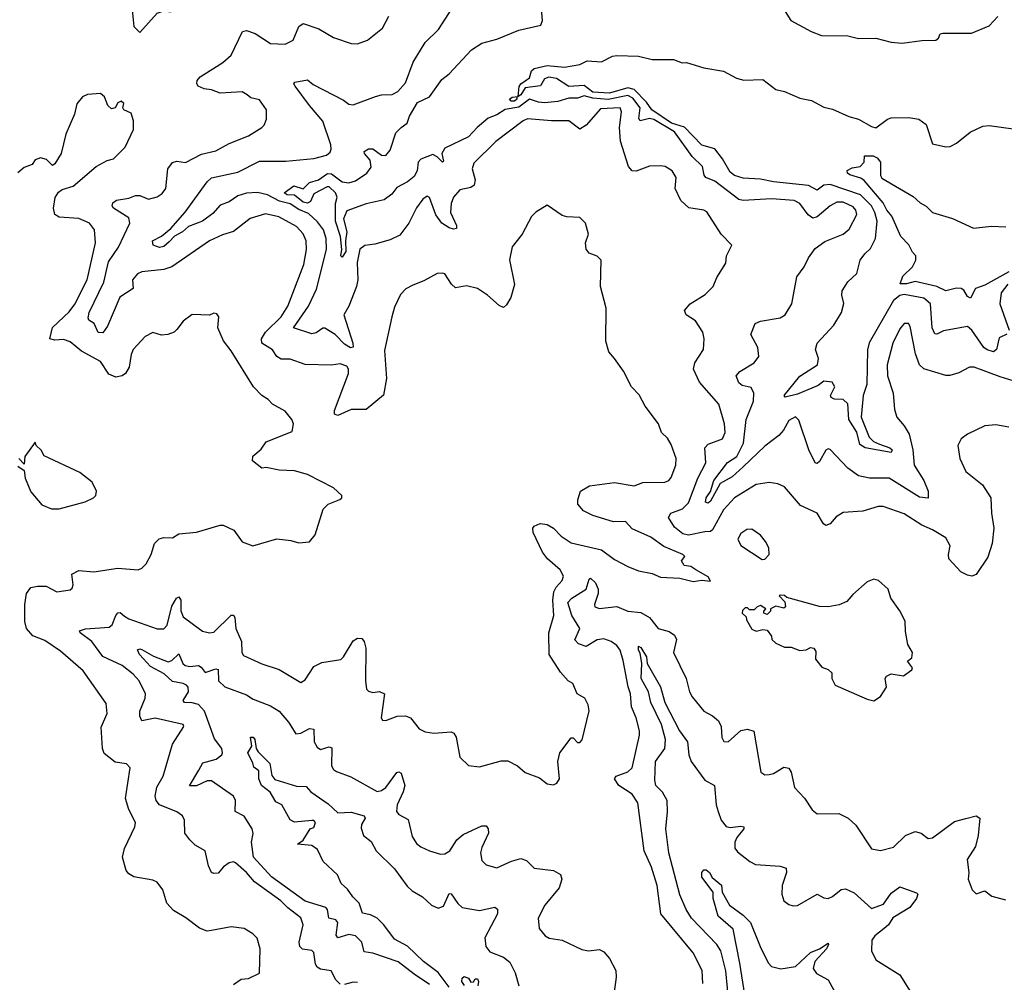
# Model space of a CAD drawing. Extents: x 1493970 to 1595317, y 729910 to 844791.
# Tile 173 of 256: x 1520124 to 1524644, y 812521 to 816939. Entities that reach past the tile are written whole.
import ezdxf

# ---------------------------------------------------------------- set-up
doc = ezdxf.new("R2010")
doc.units = 0

msp = doc.modelspace()

# ---------------------------------------------------------------- linework, layer by layer
at = {"layer": '0CON10XD'}
for points in [[(1520675, 816880), (1520755, 816970), (1520785, 816980), (1520817.5, 816975), (1520836.7, 816995), (1520875, 817018.8), (1520903.8, 817055), (1520911.2, 817125), (1520903.3, 817165), (1520912.5, 817195), (1520900, 817275), (1520882.5, 817315), (1520848.8, 817338.8), (1520825, 817343.3), (1520775, 817333.3), (1520745, 817355.7), (1520715, 817355.8), (1520658.8, 817255), (1520630, 817185), (1520616, 817125), (1520622, 817055), (1520640, 816985), (1520648.3, 816908.3), (1520675, 816880)], [(1523365, 815822.5), (1523368.8, 815855), (1523393.3, 815905), (1523344.5, 815954.5), (1523277.9, 816057.9), (1523265, 816065.7), (1523195.3, 816075.3), (1523158.8, 816108.8), (1523133.1, 816165), (1523137.5, 816215), (1523118.8, 816245), (1523086.7, 816265), (1523065, 816269.2), (1523015, 816267.5), (1522954.2, 816244.2), (1522935, 816246), (1522918.1, 816265), (1522881.5, 816381.5), (1522878.2, 816445), (1522886.9, 816516.9), (1522880, 816535), (1522790.3, 816529.7), (1522725, 816455.7), (1522695, 816437.1), (1522644.6, 816474.6), (1522565, 816474.7), (1522455, 816484.4), (1522435, 816475.7), (1522309.3, 816380.7), (1522208.7, 816281.3), (1522201.1, 816255), (1522215.4, 816205), (1522210, 816180), (1522195, 816169.7), (1522145, 816159.2), (1522115, 816124.5), (1522104.8, 816095), (1522101.5, 816055), (1522128.9, 815995), (1522128.6, 815981.4), (1522115, 815978.1), (1522095, 815983.4), (1522062.1, 816005), (1522034.1, 816044.1), (1522005, 816123.8), (1521995, 816128.8), (1521975, 816116), (1521945, 816075.8), (1521910.4, 816005), (1521869.4, 815950.6), (1521825, 815928.6), (1521755, 815908.6), (1521707.7, 815902.3), (1521685, 815885.8), (1521672.5, 815825), (1521676.2, 815745), (1521670.4, 815715), (1521635.3, 815624.7), (1521612.1, 815585), (1521653.3, 815455), (1521654.4, 815435.6), (1521642.9, 815432.9), (1521615, 815449.4), (1521572, 815495), (1521525, 815522.9), (1521515, 815523.6), (1521485, 815502.5), (1521465, 815497.6), (1521381.2, 815525), (1521449.6, 815625), (1521487.2, 815702.8), (1521532.7, 815885), (1521531.6, 815935), (1521518.1, 815975), (1521491.6, 816011.6), (1521449.6, 816049.6), (1521405, 816067.6), (1521365, 816093.5), (1521317.2, 816107.2), (1521261.2, 816135), (1521215, 816145.5), (1521165, 816143.5), (1521125, 816130.8), (1521085, 816104), (1521045, 816088.4), (1521010.8, 816049.2), (1520962.5, 816015), (1520899.2, 815990.8), (1520870.8, 815965), (1520834.1, 815945.9), (1520809.5, 815919.5), (1520785, 815899), (1520765, 815893.9), (1520737.3, 815905), (1520732.9, 815925), (1520775, 815945.4), (1520818.5, 815981.5), (1520884.2, 816055.8), (1520984.4, 816195.6), (1521005, 816214.1), (1521125, 816239.7), (1521225, 816289.7), (1521345, 816290), (1521475, 816302.4), (1521532.7, 816317.3), (1521549.2, 816330.8), (1521554.5, 816345), (1521552.4, 816365), (1521515, 816474.3), (1521453.8, 816545), (1521388, 816635), (1521382, 816645), (1521387.7, 816652.3), (1521445, 816662.9), (1521471.3, 816641.3), (1521610, 816570), (1521635, 816551.2), (1521655, 816548.8), (1521757.1, 816587.1), (1521785, 816594.3), (1521834.3, 816595.7), (1521860, 816610), (1521895, 816649.2), (1521930.6, 816745), (1521986, 816834), (1522046.9, 816895), (1522124.4, 817015.6)], [(1524745, 815263.6), (1524625, 815299.6), (1524505, 815344.6), (1524485, 815344.4), (1524435, 815317.8), (1524394.2, 815305.8), (1524375, 815305.7), (1524275, 815336.8), (1524254.9, 815354.9), (1524237.1, 815405), (1524211.7, 815531.7), (1524204.2, 815544.2), (1524185, 815544.2), (1524165, 815520), (1524132.3, 815455), (1524106.7, 815355), (1524107.5, 815305), (1524133.1, 815225), (1524139.8, 815149.8), (1524150, 815115), (1524184.7, 815074.7), (1524207.2, 815037.2), (1524224.2, 814965), (1524229.6, 814895), (1524274.8, 814824.8), (1524294.5, 814775), (1524295, 814742.5), (1524255, 814747.3), (1524115, 814834.3), (1524025.3, 814834.7), (1523975, 814845.4), (1523925, 814881.6), (1523845, 814967.1), (1523835, 814970), (1523825, 814964.3), (1523795, 814911.1), (1523785, 814902.2), (1523775, 814905.7), (1523746, 814965), (1523700.7, 815100.7), (1523685, 815117.1), (1523655, 815099.4), (1523630.3, 815055), (1523609.3, 815030.7), (1523545, 814981.8), (1523445, 814886.9), (1523395, 814840.6), (1523339.5, 814810.5), (1523295, 814729.3), (1523285, 814720.4), (1523272.8, 814725), (1523275.3, 814745), (1523295.8, 814774.2), (1523310.7, 814825), (1523373.2, 814906.8), (1523416.2, 814935), (1523446.2, 814995), (1523459.4, 815105), (1523492.1, 815187.9), (1523494.7, 815225), (1523481.5, 815251.5), (1523441.1, 815261.1), (1523425, 815272.3), (1523413.6, 815305), (1523430, 815325), (1523496, 815365), (1523516.5, 815393.5), (1523512.2, 815435), (1523480.9, 815495), (1523500, 815545), (1523524.5, 815555.5), (1523615, 815570.6), (1523638.6, 815585), (1523668.1, 815635), (1523691.2, 815758.8), (1523725.4, 815804.6), (1523745, 815846.2), (1523775, 815889.2), (1523819.4, 815920.6), (1523905, 815955.4), (1523931.7, 815978.3), (1523967.6, 816045), (1523962.8, 816065), (1523950.6, 816080.6), (1523905, 816102.5), (1523875, 816101.9), (1523845, 816085.3), (1523785, 816033.8), (1523765, 816029.1), (1523743.5, 816043.5), (1523705.2, 816095.2), (1523679.2, 816109.2), (1523575, 816117.9), (1523445, 816109.3), (1523425, 816114.8), (1523315, 816197.6), (1523274.4, 816215), (1523266.3, 816226.3), (1523257.8, 816265), (1523211.4, 816311.4), (1523130.2, 816425), (1523035, 816481.6), (1523014.7, 816485.3), (1522973.1, 816475), (1522966, 816486), (1522972.9, 816535), (1522938.9, 816578.9), (1522915, 816591.2), (1522825, 816572.4), (1522755, 816579.4), (1522715, 816590.3), (1522685, 816579.9), (1522645, 816579.1), (1522595, 816563.5), (1522532.6, 816557.4), (1522505, 816560.2), (1522465, 816574.7), (1522415, 816537.5), (1522352.5, 816527.5), (1522315, 816502.4), (1522275, 816487), (1522224.3, 816445), (1522185, 816401.9), (1522075, 816350.4), (1522061.6, 816325), (1522069.4, 816290.6), (1522065, 816286.2), (1522040.4, 816310.4), (1522019.9, 816319.9), (1521965, 816299.8), (1521953.9, 816286.1), (1521949.1, 816245), (1521935, 816220.4), (1521905, 816195.9), (1521855, 816168.9), (1521831.6, 816138.4), (1521797.5, 816112.5), (1521715, 816094.1), (1521625, 816061.8), (1521610.6, 816025), (1521626.3, 815965), (1521619, 815925), (1521620.5, 815875), (1521605, 815848.9), (1521598.9, 815855), (1521602.7, 815885), (1521596.2, 815945), (1521573.2, 816015), (1521573, 816095), (1521582.1, 816125), (1521573.6, 816145), (1521545, 816172.8), (1521535, 816171.6), (1521475, 816140.4), (1521459, 816105), (1521445, 816097), (1521425, 816101.4), (1521385, 816134.5), (1521351.2, 816135), (1521338.1, 816145), (1521382.8, 816177.2), (1521425, 816162.5), (1521455, 816192.8), (1521495.8, 816204.2), (1521536.4, 816233.6), (1521555, 816231.3), (1521605, 816195.2), (1521635, 816191.3), (1521665, 816199.6), (1521716.9, 816235), (1521737, 816263), (1521732.5, 816295), (1521706.5, 816325), (1521705.5, 816335), (1521725, 816346), (1521745, 816346), (1521785, 816317.9), (1521805, 816316.4), (1521825, 816340.8), (1521850.5, 816419.5), (1521874.5, 816444.5), (1521903.3, 816465), (1521914, 816496), (1521950.8, 816559.2), (1522005, 816586), (1522061.2, 816665), (1522095, 816690.8), (1522198.7, 816801.3), (1522245, 816832.1), (1522315, 816849.6), (1522415, 816891.1), (1522516, 816915), (1522524.5, 816935), (1522516.7, 817023.3)], [(1523596, 817045), (1523663.8, 816935), (1523756.7, 816885), (1523805, 816867.5), (1523925, 816866), (1523975, 816852.5), (1524055, 816854.2), (1524125, 816835.8), (1524175, 816831.4), (1524265, 816844.2), (1524330, 816845), (1524342.5, 816855), (1524350, 816875), (1524362.3, 816877.7), (1524492.7, 816877.3), (1524575, 816911.2), (1524615, 816953.8)], [(1520905.3, 813175.3), (1520881.9, 813205), (1520880, 813265), (1520871.4, 813285), (1520845, 813303.3), (1520766.5, 813335), (1520750.6, 813355), (1520745.8, 813375), (1520753.3, 813416.7), (1520783.3, 813466.7), (1520825.7, 813614.3), (1520876.7, 813695), (1520874, 813705), (1520746.6, 813733.4), (1520685, 813720.8), (1520675, 813743.3), (1520675.3, 813765), (1520699.7, 813825), (1520700.9, 813845), (1520672, 813905), (1520645, 813934.7), (1520593.8, 813975), (1520506.3, 814016.3), (1520455.3, 814085), (1520400.8, 814125), (1520398, 814135), (1520426.6, 814143.4), (1520535, 814150.4), (1520547.9, 814162.1), (1520564.7, 814205), (1520575, 814216.7), (1520585, 814218.1), (1520605, 814201.5), (1520625, 814189.1), (1520755, 814143.8), (1520785, 814142.9), (1520800.4, 814159.6), (1520821.8, 814248.2), (1520844.5, 814285), (1520855, 814290.8), (1520864.4, 814275), (1520864.2, 814225.8), (1520875, 814199.2), (1520962.6, 814132.6), (1520995, 814124.5), (1521015, 814127.5), (1521095, 814206), (1521105, 814206.2), (1521111.4, 814195), (1521115.7, 814145), (1521142.2, 814085), (1521144.3, 814035), (1521151.1, 814021.1), (1521235, 813982.1), (1521315, 813956.2), (1521415, 813897.5), (1521435, 813910), (1521475, 813970), (1521511.4, 813988.6), (1521597.5, 814002.5), (1521610.8, 814015), (1521655, 814088), (1521675, 814101.2), (1521695, 814098.8), (1521706, 814085), (1521712.5, 814055), (1521711.4, 813905), (1521716, 813866), (1521725, 813856.7), (1521745, 813852), (1521775.8, 813855.8), (1521798.8, 813845), (1521784, 813735), (1521790, 813725), (1521805, 813723.3), (1521856.7, 813743.3), (1521895, 813744.4), (1521917.5, 813735), (1521958, 813685), (1521985, 813670.6), (1522025, 813664.5), (1522105, 813670.8), (1522116.2, 813665), (1522127, 813647), (1522144.3, 813554.3), (1522185, 813516.7), (1522235, 813510.8), (1522335, 813536.9), (1522365, 813538.1), (1522408.8, 813515), (1522444.3, 813484.3), (1522509.5, 813459.5), (1522545, 813432.5), (1522575, 813427.5), (1522590, 813435), (1522602.5, 813455), (1522593.8, 813535), (1522603.3, 813575), (1522655, 813643.3), (1522665, 813642.5), (1522685, 813622.5), (1522695, 813622.5), (1522706.1, 813633.9), (1522737.7, 813767.7), (1522734, 813795), (1522718.8, 813825), (1522683.3, 813845), (1522663, 813893), (1522641.2, 813905), (1522606, 813945), (1522554.6, 814025), (1522552.7, 814125), (1522576.4, 814205), (1522572, 814275), (1522576.6, 814313.4), (1522587.2, 814335), (1522613.9, 814365), (1522620.7, 814385), (1522605.3, 814415), (1522547.4, 814465), (1522523.6, 814495), (1522480.5, 814585), (1522479.2, 814605), (1522486.2, 814615), (1522513.1, 814626.9), (1522545, 814622.1), (1522574.3, 814605), (1522609.1, 814569.1), (1522655, 814538), (1522795, 814506.5), (1522855, 814462.2), (1522915, 814430), (1522965, 814409.4), (1523027, 814397), (1523065, 814380), (1523155, 814376.7), (1523215, 814361.2), (1523255, 814367.5), (1523295, 814362.5), (1523285, 814382.5), (1523227.5, 814415), (1523205, 814430), (1523173.6, 814433.6), (1523162.5, 814455), (1523177.5, 814475), (1523168.8, 814485), (1523081.1, 814521.1), (1523020.8, 814565), (1522935, 814603.1), (1522905, 814636), (1522850, 814635), (1522755, 814663.1), (1522712, 814685), (1522686.2, 814715), (1522686, 814735), (1522698.8, 814775), (1522739.8, 814800.2), (1522855, 814814.5), (1522945, 814800), (1522985, 814814.4), (1523085, 814816.9), (1523104, 814825), (1523115, 814838), (1523135.6, 814895), (1523137.1, 814925), (1523115, 814990), (1523097.9, 815017.9), (1523070, 815045), (1523056, 815085), (1522995, 815166.2), (1522967.2, 815217.2), (1522932, 815255), (1522895.7, 815325.7), (1522854.2, 815384.2), (1522828.8, 815415), (1522814.1, 815464.1), (1522816, 815615), (1522790, 815715), (1522793.8, 815835), (1522774.4, 815854.4), (1522737.7, 815867.7), (1522725, 815886.2), (1522721.5, 815915), (1522735.8, 815955), (1522721.2, 816005), (1522695, 816031.2), (1522635, 816033.8), (1522615, 816040), (1522545, 816087.5), (1522493.9, 816056.1), (1522473.6, 816036.4), (1522430, 815955), (1522385, 815897.5), (1522372.3, 815837.7), (1522395.7, 815724.3), (1522378.6, 815665), (1522359.1, 815630.9), (1522345, 815618.8), (1522325, 815628), (1522272, 815675), (1522225, 815705.7), (1522175, 815717.1), (1522125, 815708), (1522106, 815725), (1522075, 815772.5), (1522065, 815776.7), (1522040, 815775), (1521979.5, 815740.5), (1521929.2, 815720.8), (1521895.9, 815704.1), (1521871.7, 815678.3), (1521845, 815620), (1521832.2, 815575), (1521799.4, 815420.6), (1521807.7, 815292.3), (1521793.8, 815216.2), (1521715, 815150.5), (1521645, 815150), (1521585, 815122.5), (1521569.5, 815129.5), (1521568.9, 815145), (1521633.4, 815315), (1521633.3, 815335), (1521625, 815349.6), (1521595, 815360.3), (1521555, 815353.4), (1521435, 815356.5), (1521365, 815381.8), (1521325, 815380.8), (1521305, 815393.1), (1521284.3, 815424.3), (1521235.4, 815455.4), (1521233.8, 815475), (1521252, 815505), (1521324.7, 815575), (1521355.5, 815624.5), (1521428.8, 815815), (1521440.6, 815885), (1521439.1, 815925), (1521425, 815956.7), (1521395, 815989.6), (1521314.2, 816035), (1521251.7, 816048.3), (1521182.6, 816027.4), (1521105, 815966.9), (1521055, 815952.4), (1520995.7, 815925), (1520823.1, 815805), (1520785, 815792.3), (1520685, 815782.6), (1520665, 815772.2), (1520641.9, 815745), (1520644.4, 815705), (1520583.7, 815666.3), (1520527.2, 815532.8), (1520505, 815501.5), (1520484.3, 815504.3), (1520466.4, 815545), (1520440.7, 815560.7), (1520438.3, 815571.7), (1520443.3, 815595), (1520510.7, 815735), (1520532, 815828), (1520576.8, 815895), (1520630.3, 816005), (1520625, 816029.6), (1520553.8, 816075), (1520548.8, 816085), (1520551.5, 816098.5), (1520569.1, 816110.9), (1520625, 816120.4), (1520655, 816132.7), (1520675, 816131.8), (1520715, 816115.4), (1520755, 816126.2), (1520778.3, 816141.7), (1520795, 816164.3), (1520803.5, 816255), (1520825, 816284.5), (1520845, 816290), (1520885, 816284.4), (1520958, 816322), (1521025, 816337.9), (1521085, 816370.5), (1521175, 816405.6), (1521235, 816444), (1521245.8, 816455), (1521257, 816483), (1521256.9, 816525), (1521225, 816570.8), (1521185, 816580), (1521168.6, 816595), (1521145, 816608.1), (1521045, 816602.7), (1521005, 816617.1), (1520971.3, 816621.3), (1520943.3, 816635), (1520936.7, 816645), (1520939.3, 816660.7), (1520952.7, 816677.3), (1521056.8, 816743.2), (1521095, 816777.1), (1521147.5, 816885), (1521165, 816889.2), (1521205, 816875.5), (1521275, 816829.4), (1521343.4, 816826.6), (1521379.2, 816845), (1521405, 816908.8), (1521425, 816921.9), (1521497.2, 816897.2), (1521565, 816857.5), (1521645, 816830.8), (1521675, 816828.6), (1521720, 816845), (1521789.7, 816900.3), (1521818.1, 816955)], [(1524655, 815495.8), (1524620.6, 815479.4), (1524608.1, 815425), (1524594.5, 815415.5), (1524565, 815423.9), (1524550, 815435), (1524495, 815513.8), (1524475, 815530.9), (1524365, 815511.1), (1524335, 815496.7), (1524325, 815498.1), (1524312.6, 815525), (1524305.8, 815635), (1524275, 815661), (1524185, 815678.4), (1524165, 815673), (1524135, 815651.2), (1524024.2, 815455.8), (1524015.7, 815424.3), (1524012.8, 815265), (1523996, 815214), (1523986.7, 815115), (1524023.9, 815023.9), (1524043.5, 815003.5), (1524070.7, 814990.7), (1524118.2, 814975), (1524129.2, 814965), (1524125, 814953.6), (1524005, 814973.7), (1523980.2, 814990.2), (1523966.3, 815046.3), (1523930.8, 815105), (1523925, 815176), (1523905, 815196.1), (1523865, 815198), (1523848.9, 815205), (1523846.2, 815215), (1523865.9, 815255), (1523854.2, 815275), (1523815, 815280.8), (1523789.8, 815260.2), (1523695, 815221), (1523637.5, 815207.5), (1523632.9, 815215), (1523705, 815303.5), (1523786.9, 815355), (1523791.4, 815385), (1523776.9, 815425), (1523784.4, 815455), (1523862, 815538), (1523896.4, 815595), (1523906.9, 815636.9), (1523897.5, 815675), (1523899.6, 815695), (1523925, 815736.9), (1523967.5, 815775), (1523982.5, 815835), (1524003.3, 815865), (1524030.1, 815889.9), (1524052.7, 815935), (1524060, 816015), (1524050.3, 816055), (1524034.1, 816085), (1523984.3, 816135), (1523845, 816183), (1523815, 816180), (1523785, 816157.2), (1523745, 816178.4), (1523585, 816195.2), (1523525, 816207.6), (1523445, 816212.5), (1523405, 816223.6), (1523385, 816240), (1523350.4, 816300.4), (1523315, 816347.1), (1523255, 816363.6), (1523176.3, 816446.3), (1523116.8, 816465), (1523025.2, 816525), (1523001.3, 816561.3), (1522945, 816619.6), (1522915, 816625.9), (1522832, 816602), (1522755, 816606.5), (1522715, 816636.8), (1522645, 816632.1), (1522588.9, 816668.9), (1522553.8, 816676.2), (1522532.7, 816667.3), (1522515, 816636), (1522445, 816626), (1522425, 816593.8), (1522412.7, 816587.2), (1522406.2, 816583.8), (1522406.5, 816575), (1522395.4, 816565), (1522380, 816565), (1522372.9, 816575), (1522385, 816583.1), (1522412.7, 816587.2), (1522416.6, 816633.4), (1522424.4, 816645.6), (1522465, 816672.5), (1522473.3, 816705), (1522485, 816715.6), (1522545, 816728.5), (1522625, 816720.8), (1522695, 816733.8), (1522729.3, 816750.7), (1522795, 816745.6), (1522845, 816771.4), (1522865, 816774.3), (1522965, 816772.2), (1523027, 816757), (1523125, 816756.7), (1523165, 816741.4), (1523185, 816742.9), (1523265, 816718.5), (1523355, 816702.5), (1523415, 816670.5), (1523447.5, 816662.5), (1523535, 816664.3), (1523595, 816618.5), (1523635, 816609.2), (1523705, 816578.8), (1523759.1, 816569.1), (1523815, 816538.2), (1523855, 816529.4), (1523930, 816495), (1523975, 816482.5), (1524035, 816448.8), (1524055, 816443.8), (1524107.1, 816482.9), (1524125, 816488.6), (1524205, 816490.8), (1524252.3, 816482.3), (1524285, 816458.8), (1524315, 816370), (1524375, 816356), (1524395, 816358), (1524425, 816372.5), (1524487.6, 816422.4), (1524545, 816450), (1524575, 816454.5), (1524685, 816439.2)], [(1521304, 814556), (1521368.3, 814548.3), (1521405, 814537.5), (1521455, 814542.5), (1521480, 814575), (1521517, 814693), (1521540, 814715), (1521593.6, 814736.4), (1521602.5, 814745), (1521602.5, 814755), (1521565, 814790), (1521445, 814852.5), (1521385, 814868), (1521315, 814871.9), (1521255.8, 814884.2), (1521235, 814881.4), (1521193.3, 814915), (1521194.4, 814935.6), (1521232.2, 814967.8), (1521255, 815002.5), (1521375, 815048.8), (1521380.8, 815085), (1521373.8, 815105), (1521342.7, 815142.7), (1521283.8, 815175), (1521265, 815196.7), (1521235, 815214), (1521196.9, 815255), (1521095, 815418.8), (1521058.8, 815465), (1521033.8, 815525), (1521037.5, 815575), (1521029.3, 815589.3), (1521015, 815592.5), (1520995, 815582.5), (1520915, 815586.7), (1520874.1, 815555.9), (1520845, 815517.5), (1520832.5, 815505), (1520803.9, 815493.9), (1520775, 815492), (1520735, 815504), (1520700, 815485), (1520644.4, 815425), (1520635, 815402.5), (1520626.4, 815345), (1520610, 815315), (1520595, 815304.6), (1520565, 815299.2), (1520532.4, 815312.4), (1520495, 815370.8), (1520407.8, 815417.8), (1520355, 815461.3), (1520325, 815472), (1520285, 815468.9), (1520262.9, 815475), (1520273.9, 815526.1), (1520350.9, 815599.1), (1520376.4, 815633.6), (1520434, 815745), (1520471.6, 815915), (1520467.5, 815975), (1520444.2, 816005), (1520395, 816026.9), (1520305, 816033.6), (1520285.5, 816045.5), (1520278.7, 816075), (1520287, 816123), (1520301.9, 816148.1), (1520319.5, 816160.5), (1520370, 816175), (1520475, 816265.8), (1520525, 816293.8), (1520555, 816301.2), (1520608.8, 816355), (1520646.2, 816435), (1520646.7, 816475), (1520635, 816510), (1520602.5, 816525), (1520597.5, 816535), (1520602.5, 816555), (1520590, 816565), (1520575, 816557.5), (1520562.5, 816535), (1520545, 816530), (1520528.8, 816545), (1520512.5, 816585), (1520495, 816600), (1520435, 816596.2), (1520412.5, 816585), (1520386.1, 816553.9), (1520376.2, 816505), (1520335.6, 816414.4), (1520314.2, 816325), (1520285, 816277.5), (1520275, 816270), (1520247.5, 816297.5), (1520220, 816305), (1520194.3, 816295.7), (1520181.2, 816275), (1520145, 816260.5), (1520115, 816235.8)], [(1524665, 815781.8), (1524555, 815720.9), (1524512.5, 815705), (1524488.1, 815661.9), (1524475, 815668.6), (1524457.9, 815697.9), (1524445.9, 815705.9), (1524425, 815707.1), (1524375, 815695.5), (1524335, 815715.2), (1524235, 815738.4), (1524195, 815726.8), (1524166.7, 815726.7), (1524178, 815762), (1524222.9, 815805), (1524238.1, 815835), (1524237.8, 815855), (1524221.9, 815871.9), (1524205.9, 815905.9), (1524169.5, 815945), (1524127.9, 816037.9), (1524104, 816065), (1524088.6, 816098.6), (1524001.3, 816201.3), (1523985, 816212.5), (1523935, 816227.5), (1523924.2, 816235), (1523923.1, 816246.9), (1523945, 816260), (1523982.5, 816265), (1524000, 816285), (1524002.5, 816315), (1524042.5, 816315), (1524060, 816305), (1524075.8, 816285), (1524076.2, 816225), (1524082.3, 816212.3), (1524225, 816128), (1524258.5, 816098.5), (1524285, 816084), (1524313.8, 816055), (1524406.4, 816026.4), (1524503.2, 815983.2), (1524585, 815991.5), (1524651.1, 815988.9)], [(1524665, 815069.2), (1524605, 815079.2), (1524554.2, 815075.8), (1524475, 815036.7), (1524446.7, 815015), (1524430, 814985), (1524440, 814925), (1524468, 814865), (1524544.5, 814804.5), (1524581.9, 814745), (1524584.5, 814675), (1524595.4, 814605), (1524588.7, 814535), (1524568, 814472), (1524515, 814392.5), (1524495, 814385.6), (1524475, 814390), (1524444.6, 814404.6), (1524389.4, 814465), (1524387.5, 814485), (1524396, 814525), (1524375, 814560.5), (1524315, 814598.5), (1524265, 814619.6), (1524185, 814671.5), (1524087.5, 814705), (1524065, 814705.6), (1523995, 814683.1), (1523905, 814678.1), (1523872.3, 814657.7), (1523844.6, 814625.4), (1523825, 814618.1), (1523814.4, 814625), (1523784.7, 814674.7), (1523708.9, 814708.9), (1523635.4, 814795.4), (1523605, 814809.4), (1523565, 814815.6), (1523505, 814805.6), (1523405, 814745.4), (1523355, 814689.2), (1523305, 814597.9), (1523295, 814590.7), (1523269.2, 814589.2), (1523195, 814573.5), (1523168.8, 814578.8), (1523130.2, 814610.2), (1523102.5, 814655), (1523113.8, 814675), (1523166.4, 814695), (1523195, 814722.5), (1523237.4, 814835), (1523273.7, 814905), (1523268.5, 814975), (1523285, 814990.7), (1523350.6, 815015), (1523362.4, 815045), (1523360, 815085), (1523333.5, 815175), (1523244.5, 815275), (1523217.3, 815335), (1523223.5, 815365), (1523263.3, 815425), (1523266.7, 815475), (1523260.6, 815505), (1523227.1, 815557.1), (1523183.8, 815585), (1523176.1, 815603.9), (1523202, 815635), (1523271.4, 815678.6), (1523307.5, 815715), (1523325, 815756.7), (1523365, 815822.5)], [(1524659.8, 815725), (1524629, 815685), (1524624.2, 815635.8), (1524665.6, 815515)], [(1520305, 814694.4), (1520425, 814725.7), (1520463.3, 814745), (1520473.9, 814756.1), (1520476.7, 814775), (1520456.4, 814816.4), (1520400.7, 814860.7), (1520237, 814937), (1520223, 814963), (1520200, 814985), (1520195, 815000), (1520147.5, 814935), (1520145, 814900), (1520120, 814925)], [(1520115, 814890), (1520145, 814870), (1520148.8, 814835), (1520175, 814772.5), (1520225, 814712.5), (1520270, 814695), (1520305, 814694.4)], [(1521105, 812511.2), (1521140, 812535), (1521175, 812538.8), (1521225, 812562.5), (1521228, 812675), (1521213.9, 812723.9), (1521194.2, 812744.2), (1521155, 812768), (1521095, 812775.8), (1521005, 812758.6), (1520985, 812755.7), (1520949.7, 812769.7), (1520887.2, 812817.2), (1520830.7, 812850.7), (1520799.2, 812885), (1520780.8, 812945), (1520755, 812980), (1520735, 812989.2), (1520647.5, 813005), (1520625, 813018.8), (1520612, 813035), (1520595.8, 813095), (1520605.8, 813135), (1520652, 813235), (1520655.6, 813254.4), (1520624.7, 813314.7), (1520610.3, 813365), (1520631.2, 813505), (1520615, 813523.8), (1520561.5, 813531.5), (1520511.6, 813571.6), (1520503.9, 813595), (1520498.6, 813691.4), (1520525.7, 813755), (1520520.3, 813800.3), (1520415, 813950.6), (1520311.7, 814041.7), (1520239.6, 814089.6), (1520185, 814112.1), (1520155, 814144.4), (1520147.9, 814177.9), (1520147.2, 814255), (1520155, 814305.6), (1520175, 814332.5), (1520205, 814340), (1520245, 814339.1), (1520295, 814313.1), (1520355, 814322), (1520365, 814330), (1520370, 814345), (1520363.3, 814395), (1520395, 814410.5), (1520465, 814405.4), (1520575, 814422.1), (1520667.5, 814415), (1520685, 814422), (1520705, 814441.2), (1520727.1, 814485), (1520742.2, 814535), (1520763.9, 814556.1), (1520785, 814562.5), (1520825, 814561.9), (1520855, 814578.9), (1520935, 814586.7), (1521045, 814618.6), (1521058.6, 814618.6), (1521106.6, 814596.6), (1521145, 814543.3), (1521193.9, 814523.9), (1521304, 814556)], [(1523531.7, 814461.7), (1523545, 814462.5), (1523563.8, 814485), (1523562.5, 814515), (1523548.1, 814545), (1523525, 814572.9), (1523485, 814600.5), (1523461.3, 814598.7), (1523435, 814581.2), (1523420.6, 814555), (1523435, 814525.8), (1523531.7, 814461.7)], [(1523260.5, 812515), (1523256.5, 812575), (1523215, 812656.9), (1523066.9, 812835), (1523051.1, 812965), (1523025, 813049.2), (1522990, 813125), (1522961.3, 813345), (1522935, 813383.9), (1522874.6, 813425), (1522854.4, 813455), (1522862.7, 813467.3), (1522915, 813487.3), (1522936, 813505), (1522968.8, 813655), (1522970, 813675), (1522954, 813735), (1522932.6, 813785), (1522927.9, 813845), (1522917.1, 813877.1), (1522895, 813998), (1522880, 814045), (1522865, 814066.8), (1522839.1, 814085), (1522805, 814097.8), (1522775, 814093.2), (1522725, 814062.8), (1522688.9, 814075), (1522672.6, 814092.6), (1522695.2, 814145), (1522658, 814205), (1522640.7, 814265), (1522658.2, 814285), (1522724.2, 814325), (1522738.8, 814371.2), (1522745, 814375.8), (1522766.8, 814355), (1522779.4, 814325), (1522779.2, 814305), (1522762.1, 814255), (1522765, 814244.4), (1522785, 814236.9), (1522865, 814245.9), (1522915, 814224.7), (1522975, 814218), (1523014.6, 814195), (1523055, 814145.5), (1523105, 814131.2), (1523130.6, 814115), (1523139.1, 814095), (1523125.6, 814035), (1523183.5, 813915), (1523198.8, 813855), (1523211.1, 813831.1), (1523265, 813765.8), (1523305, 813744.4), (1523331.6, 813721.6), (1523344.6, 813695), (1523348, 813645), (1523356.4, 813626.4), (1523376.2, 813625), (1523435, 813676.7), (1523465, 813682.5), (1523494.3, 813674.3), (1523526.7, 813485), (1523545, 813474), (1523565, 813474.2), (1523585, 813479.2), (1523631.8, 813508.2), (1523655, 813504.4), (1523665.3, 813485.3), (1523680.9, 813415), (1523726.4, 813366.4), (1523762.3, 813312.3), (1523785, 813293.8), (1523885, 813295.8), (1523926.7, 813275), (1523963, 813243), (1524035, 813133.8), (1524075, 813126.2), (1524135, 813141.4), (1524190, 813195), (1524235, 813213.8), (1524262.5, 813205), (1524295, 813181.2), (1524315, 813184), (1524415, 813258.6), (1524467, 813273), (1524515, 813285.7), (1524531.2, 813275), (1524524.5, 813195), (1524511.1, 813145), (1524474, 813085), (1524480.8, 813025), (1524478, 812995), (1524495.9, 812945.9), (1524515, 812926.7), (1524555, 812941.2), (1524586.1, 812916.1), (1524649.3, 812899.3)], [(1524045, 813812.5), (1524076.4, 813833.6), (1524102.5, 813875), (1524097.5, 813915), (1524103.6, 813926.4), (1524125, 813936.7), (1524181.7, 813928.3), (1524220, 813955), (1524222.5, 813965), (1524200, 813995), (1524220, 814010), (1524222.5, 814035), (1524201.7, 814071.7), (1524190.5, 814130.5), (1524188.8, 814178.8), (1524165, 814226.7), (1524123.8, 814285), (1524111.2, 814325), (1524065.8, 814365.8), (1524045, 814372), (1524015, 814358.8), (1523948.3, 814301.7), (1523921.7, 814268.3), (1523885.9, 814254.1), (1523835, 814243.8), (1523795, 814246.2), (1523645, 814287.5), (1523635, 814296.7), (1523615, 814297.5), (1523610, 814295), (1523637, 814267), (1523640, 814245), (1523631.7, 814238.3), (1523595, 814247.5), (1523570, 814235), (1523570, 814225), (1523555, 814210), (1523540, 814215), (1523540, 814225), (1523550, 814235), (1523525, 814250), (1523510, 814245), (1523495, 814230), (1523475, 814230), (1523465, 814240), (1523455, 814240), (1523441.7, 814228.3), (1523440, 814215), (1523458.3, 814198.3), (1523460, 814185), (1523485, 814142.5), (1523505, 814132.5), (1523535, 814140), (1523555, 814137.5), (1523575, 814110), (1523577.5, 814095), (1523595, 814077.5), (1523635, 814060), (1523665, 814060), (1523705, 814044), (1523735, 814046.7), (1523755, 814057.5), (1523770, 814055), (1523778.8, 814038.8), (1523777.5, 814005), (1523807, 813967), (1523835, 813957.5), (1523851.7, 813941.7), (1523852.5, 813915), (1523867.5, 813885), (1524015, 813820), (1524045, 813812.5)], [(1522005, 812511.4), (1521935, 812558.7), (1521861.4, 812615), (1521745, 812654.7), (1521705, 812661.5), (1521694.7, 812705), (1521665, 812734), (1521635, 812740), (1521584.3, 812725), (1521576.7, 812736.7), (1521585, 812796), (1521575, 812807.5), (1521543.5, 812815), (1521536.5, 812855), (1521528.9, 812865), (1521435, 812893), (1521279.4, 813005), (1521197.2, 813095), (1521187.5, 813165), (1521195.5, 813204.5), (1521190.5, 813225), (1521155, 813283.1), (1521112.5, 813305), (1521114.5, 813355), (1521105.7, 813375), (1521005, 813445.4), (1520985, 813445.3), (1520935, 813423.5), (1520903.2, 813423.2), (1520945.7, 813494.3), (1520965, 813528.7), (1521025.8, 813545), (1521052, 813565), (1521054.2, 813575), (1521051.2, 813595), (1521018.3, 813638.3), (1520972.2, 813765), (1520945, 813795.6), (1520915, 813804), (1520880.5, 813805), (1520874.1, 813815), (1520899, 813855), (1520897, 813875), (1520889.3, 813885), (1520875, 813892.9), (1520825, 813901.1), (1520786.4, 813936.4), (1520725, 813970.9), (1520673.9, 814025), (1520665, 814047.5), (1520675, 814052.3), (1520685, 814048.9), (1520738.7, 814018.7), (1520805, 813991.5), (1520822.2, 813997.8), (1520855, 814029.4), (1520872.9, 813985), (1520883.8, 813975), (1520905, 813970.6), (1520945, 813974.7), (1520957.5, 813967.5), (1520975, 813943.5), (1521025, 813960.5), (1521035, 813957.5), (1521036.4, 813905), (1521065, 813877.5), (1521165, 813840.8), (1521195, 813821.1), (1521275, 813790), (1521315, 813765.7), (1521357.5, 813715), (1521391.2, 813661.2), (1521414.4, 813664.4), (1521455, 813685.4), (1521473.5, 813683.5), (1521476.5, 813625), (1521490.3, 813600.3), (1521505, 813590.4), (1521545, 813601.5), (1521556.7, 813596.7), (1521556.1, 813515), (1521565, 813498.5), (1521579, 813489), (1521644.3, 813464.3), (1521765, 813397.3), (1521785, 813401.8), (1521805, 813416), (1521855, 813483.8), (1521865, 813486.4), (1521875, 813480.6), (1521892.3, 813425), (1521884.8, 813395), (1521856.7, 813335), (1521854.5, 813305), (1521865, 813291.1), (1521907.7, 813267.7), (1521925, 813190), (1521945, 813158), (1521965, 813142.5), (1522005, 813124), (1522055, 813110), (1522075, 813110.8), (1522099.2, 813125), (1522131.1, 813175), (1522159.9, 813200.1), (1522245, 813240), (1522265, 813240), (1522274.4, 813225), (1522276.7, 813205), (1522245, 813140), (1522239.1, 813115), (1522245, 813080), (1522265, 813060), (1522315, 813045.8), (1522382.4, 813077.6), (1522425, 813089.5), (1522450.6, 813080.6), (1522485, 813044.3), (1522575, 813034.2), (1522606.3, 813016.3), (1522612.9, 812995), (1522600.6, 812955), (1522534.3, 812875), (1522504.3, 812815), (1522508.3, 812768.3), (1522536.2, 812735), (1522555, 812724.3), (1522615, 812714.2), (1522705, 812671.2), (1522735, 812666), (1522785, 812671.2), (1522805, 812661.2), (1522830.9, 812630.9), (1522860, 812575), (1522862.5, 812545), (1522850, 812455)], [(1523388.8, 812335), (1523365, 812573.8), (1523342.2, 812665), (1523324.7, 812695), (1523208.2, 812815), (1523183, 812855), (1523155, 812922.2), (1523103.9, 813116.1), (1523090.6, 813225), (1523097.1, 813302.9), (1523096, 813355), (1523075, 813393.5), (1523044.7, 813424.7), (1523039.1, 813449.1), (1523042.1, 813535), (1523085.7, 813595), (1523089.1, 813635), (1523070, 813705), (1523021.9, 813805), (1523010.4, 813855), (1522977.7, 813915), (1522980.3, 813985), (1522971.9, 814031.9), (1522964, 814046), (1522965, 814063.8), (1522975, 814057.1), (1523000.9, 814015), (1523003.9, 813983.9), (1523065, 813876.9), (1523086.2, 813805), (1523153.3, 813675), (1523189.6, 813625), (1523195.6, 813565), (1523206.9, 813535), (1523268.8, 813448.8), (1523313.8, 813423.8), (1523321.5, 813335), (1523330, 813305), (1523344.7, 813264.7), (1523366.7, 813236.7), (1523385, 813231.2), (1523435, 813238.5), (1523447.5, 813235), (1523447.8, 813225), (1523415.4, 813185), (1523407.3, 813165), (1523406.7, 813136.7), (1523419.8, 813119.8), (1523475.8, 813075), (1523502.2, 813062.2), (1523615, 813054.4), (1523642.1, 813045), (1523644.8, 813025), (1523624.8, 812965), (1523622, 812925), (1523632.4, 812895), (1523655, 812877.5), (1523675, 812871.4), (1523695, 812874.3), (1523785, 812926), (1523815, 812908.6), (1523835, 812905.6), (1523855, 812914.4), (1523895, 812946.7), (1523915, 812950), (1523955, 812932.5), (1524035, 812859.2), (1524089.5, 812880.5), (1524125, 812930.8), (1524165, 812958.8), (1524241.4, 812931.4), (1524247.1, 812925), (1524241.2, 812905), (1524210.9, 812865), (1524133, 812817), (1524113.1, 812785), (1524092.4, 812767.6), (1524049.2, 812735), (1524035.7, 812715), (1524034.2, 812665), (1524053.8, 812625), (1524163.8, 812555), (1524221.2, 812465)], [(1522095, 812498.4), (1522045, 812566.2), (1521977.3, 812617.3), (1521905, 812686.3), (1521845, 812718.8), (1521795.4, 812785), (1521764.5, 812815), (1521735, 812831.4), (1521698.3, 812838.3), (1521682.7, 812885), (1521653.5, 812913.5), (1521629.2, 812949.2), (1521599.2, 812975), (1521583.3, 813015), (1521517.5, 813075), (1521490.7, 813130.7), (1521465, 813148.8), (1521400, 813155), (1521426, 813174), (1521457.5, 813225), (1521475, 813231.2), (1521481.2, 813255), (1521475, 813263.3), (1521465, 813263.8), (1521385, 813256), (1521365, 813266.2), (1521327.5, 813335), (1521299.5, 813349.5), (1521273.5, 813393.5), (1521233.8, 813425), (1521221.2, 813455), (1521221.8, 813491.8), (1521198.9, 813508.9), (1521193.7, 813526.3), (1521171.2, 813575), (1521189.2, 813605), (1521184, 813646), (1521195, 813646), (1521203.8, 813635), (1521209.4, 813595), (1521218.5, 813578.5), (1521272.5, 813525), (1521280.8, 813470.8), (1521295, 813452.5), (1521395, 813421.4), (1521439.2, 813419.2), (1521461, 813395), (1521539.8, 813339.8), (1521585, 813298.9), (1521645, 813301.6), (1521704.6, 813284.6), (1521710, 813275), (1521693.6, 813245), (1521691.4, 813228.6), (1521702.6, 813195), (1521737.8, 813167.8), (1521760, 813125), (1521845, 813041.5), (1521902.2, 812962.2), (1521925, 812941.2), (1521973.6, 812913.6), (1522015, 812875.5), (1522045, 812861.1), (1522069.1, 812870.9), (1522095, 812928.9), (1522105, 812926.5), (1522135, 812882.1), (1522155, 812864.6), (1522235, 812851.1), (1522305, 812865.4), (1522317.5, 812857.5), (1522318, 812835), (1522259.1, 812725), (1522264.4, 812685), (1522281.7, 812661.7), (1522345, 812636.6), (1522373.3, 812613.3), (1522398.2, 812565), (1522415.8, 812505)], [(1521595, 812512.9), (1521575, 812532.5), (1521553.6, 812573.6), (1521505, 812581.5), (1521490.1, 812590.1), (1521481.3, 812605), (1521475, 812658.6), (1521465, 812666.8), (1521422.9, 812672.9), (1521409.6, 812685), (1521407.5, 812705), (1521425.3, 812785), (1521415, 812817.3), (1521355, 812862.6), (1521323.1, 812895), (1521202.6, 812982.6), (1521165, 813025.3), (1521115, 813068.8), (1521105, 813073.8), (1521085, 813069.2), (1521059.3, 813050.7), (1521035, 813022), (1521015, 813020), (1521005, 813025.8), (1520990, 813055), (1520975.7, 813125), (1520930.2, 813150.2), (1520905.3, 813175.3)], [(1523429.2, 812609.2), (1523400, 812765), (1523331.1, 812825), (1523307.1, 812905), (1523308.1, 812935), (1523255, 813004), (1523256, 813025), (1523265, 813036.7), (1523275, 813037.5), (1523290.6, 813025), (1523302.2, 813002.2), (1523345, 812966.7), (1523349.2, 812935), (1523382.2, 812875), (1523445, 812828.5), (1523478.9, 812795), (1523523.3, 812685), (1523560.4, 812610.4), (1523575, 812593.5), (1523617.6, 812582.4), (1523685, 812593.3), (1523755, 812657.3), (1523795.4, 812674.6), (1523835, 812701.2), (1523837.5, 812695), (1523827.5, 812675), (1523774.1, 812615.9), (1523766.1, 812585), (1523781.3, 812561.3), (1523835, 812533.1), (1523877.3, 812457.3)], [(1523461.8, 812405), (1523429.2, 812609.2)], [(1522166.2, 812506.2), (1522154.2, 812524.2), (1522155, 812540), (1522165, 812547.5), (1522185, 812540), (1522195, 812522.5), (1522206.7, 812523.3), (1522215, 812537.5), (1522225, 812536.7), (1522230, 812525), (1522226.7, 812505)], [(1521675, 812520), (1521655, 812521.9), (1521615, 812510.6)]]:
    msp.add_lwpolyline(points, dxfattribs=at)

doc.saveas('drawing.dxf')
